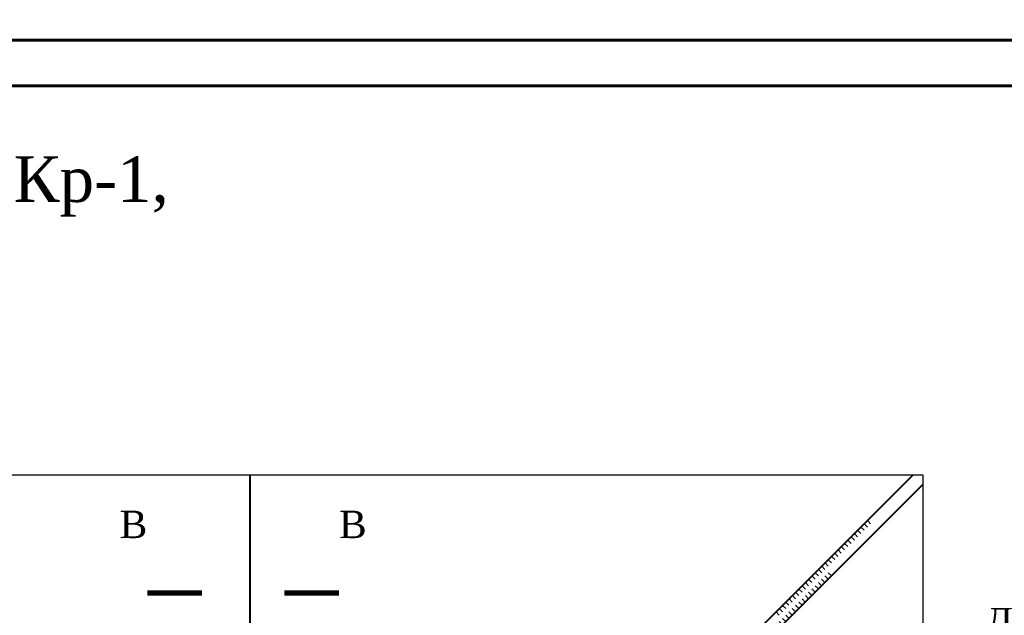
# Model space of a CAD drawing. Header units: millimetres. Extents: x 2063114 to 14983986, y -126020516 to 213791.
# Tile 46 of 256: x 2349149 to 2359920, y -1627299 to -1620778. Entities that reach past the tile are written whole.
import ezdxf
from ezdxf.enums import TextEntityAlignment as Align

# ---------------------------------------------------------------- set-up
doc = ezdxf.new("R2010")
doc.units = ezdxf.units.MM
doc.layers.add('_print', color=6, linetype='Continuous', lineweight=60, plot=False)
doc.layers.add('YQ_DIM', color=3, linetype='Continuous')
doc.layers.add('Надпись', color=7, linetype='Continuous', lineweight=15)
doc.styles.add('TIMES', font='times.ttf')
doc.styles.add('Times New Roman', font='times.ttf')

# ---------------------------------------------------------------- blocks, each defined once
blk = doc.blocks.new('*U1590')
at = {"color": 0, "ltscale": 25}
blk.add_lwpolyline([(-59400, 42000), (0, 42000), (0, 0), (-59400, 0)], close=True, dxfattribs=at)
at = {"color": 0, "lineweight": 60, "ltscale": 25}
blk.add_lwpolyline([(-57400, 41500), (-500, 41500), (-500, 500), (-57400, 500)], close=True, dxfattribs=at)
blk = doc.blocks.new('*U115')
at = {"color": 0, "linetype": 'ByBlock', "lineweight": -2}
for p, q in [((964, 964), (929, 1000)), ((1000, 1000), (965, 1035)), ((857, 857), (822, 892)), ((893, 893), (858, 928)), ((929, 929), (893, 964)), ((750, 750), (715, 785)), ((786, 786), (750, 821)), ((821, 821), (786, 857)), ((643, 643), (608, 678)), ((679, 679), (643, 714)), ((714, 714), (679, 750)), ((536, 536), (500, 571)), ((571, 571), (536, 607)), ((607, 607), (572, 642)), ((429, 429), (393, 464)), ((464, 464), (429, 500)), ((500, 500), (465, 535)), ((321, 321), (286, 357)), ((357, 357), (322, 392)), ((393, 393), (358, 428)), ((214, 214), (179, 250)), ((250, 250), (215, 285)), ((286, 286), (250, 321)), ((107, 107), (72, 142)), ((143, 143), (108, 178)), ((179, 179), (143, 214)), ((0, 0), (-35, 35)), ((36, 36), (0, 71)), ((71, 71), (36, 107))]:
    blk.add_line(p, q, dxfattribs=at)
blk = doc.blocks.new('*U116')
at = {"color": 0, "linetype": 'ByBlock', "lineweight": -2}
for p, q in [((0, 0), (35, -35)), ((-107, -107), (-72, -142)), ((-71, -71), (-36, -107)), ((-36, -36), (0, -71)), ((-214, -214), (-179, -250)), ((-179, -179), (-143, -214)), ((-143, -143), (-108, -178)), ((-321, -321), (-286, -357)), ((-286, -286), (-250, -321)), ((-250, -250), (-215, -285)), ((-429, -429), (-393, -464)), ((-393, -393), (-358, -428)), ((-357, -357), (-322, -392)), ((-536, -536), (-500, -571)), ((-500, -500), (-465, -535)), ((-464, -464), (-429, -500)), ((-643, -643), (-608, -678)), ((-607, -607), (-572, -642)), ((-571, -571), (-536, -607)), ((-750, -750), (-715, -785)), ((-714, -714), (-679, -750)), ((-679, -679), (-643, -714)), ((-857, -857), (-822, -892)), ((-821, -821), (-786, -857)), ((-786, -786), (-750, -821)), ((-964, -964), (-929, -1000)), ((-929, -929), (-893, -964)), ((-893, -893), (-858, -928)), ((-1000, -1000), (-965, -1035))]:
    blk.add_line(p, q, dxfattribs=at)

msp = doc.modelspace()

# ---------------------------------------------------------------- linework, layer by layer
at = {"color": 1, "lineweight": 40}
for p, q in [((2356922.45869, -1627761.3014), (2358922.46101, -1625761.30835)), ((2357028.52959, -1627867.36255), (2359028.52496, -1625867.37644))]:
    msp.add_line(p, q, dxfattribs=at)
at = {"color": 5, "lineweight": 40}
msp.add_lwpolyline([(2351666.02496, -1625761.30835), (2351666.02496, -1627751.30835)], dxfattribs=at)
at = {"linetype": 'ByBlock'}
for points in [[(2351144.13531, -1627053.7315, 60, 60, 0), (2350544.13531, -1627053.7315, 60, 60, 0), (2350744.13531, -1627053.7315, 0, 80, 0), (2350744.13531, -1626653.7315, 0, 0, 0), (2350744.13531, -1626053.7315, 0, 0, 0)], [(2352042.44529, -1627053.7315, 60, 60, 0), (2352642.44529, -1627053.7315, 60, 60, 0), (2352442.44529, -1627053.7315, 0, 80, 0), (2352442.44529, -1626653.7315, 0, 0, 0), (2352442.44529, -1626053.7315, 0, 0, 0)]]:
    msp.add_lwpolyline(points, format="xyseb", dxfattribs=at)
at = {"layer": '_print', "ltscale": 100}
for points in [[(2379792.08613, -1621001.43901), (2320392.08613, -1621001.43901), (2320392.08613, -1579001.43901), (2379792.08613, -1579001.43901)], [(2379792.08613, -1663001.43901), (2320392.08613, -1663001.43901), (2320392.08613, -1621001.43901), (2379792.08613, -1621001.43901)]]:
    msp.add_lwpolyline(points, close=True, dxfattribs=at)
at = {"layer": 'YQ_DIM', "color": 1, "lineweight": 30}
msp.add_lwpolyline([(2346528.52496, -1625761.30835), (2359028.52496, -1625761.30835), (2359028.52496, -1632001.30836), (2358428.52495, -1632001.30836), (2358428.52495, -1627501.30836), (2357228.52495, -1627501.30836), (2357228.52495, -1627761.30835), (2348928.52495, -1627761.30835), (2348928.52495, -1626561.30835), (2347428.52495, -1626561.30835), (2347428.52495, -1627761.30835), (2346528.52496, -1627761.30835), (2346528.52496, -1625761.30835)], dxfattribs=at)

# ---------------------------------------------------------------- block references
for p in [(2379792.08613, -1621001.43901), (2379792.08613, -1663001.43901)]:
    msp.add_blockref('*U1590', p)
at = {"linetype": 'ByBlock'}
for name, p in [('*U116', (2358422.46564, -1626261.3014)), ('*U115', (2357028.52959, -1627867.36255))]:
    msp.add_blockref(name, p, dxfattribs=at)

# ---------------------------------------------------------------- texts
at = {"ltscale": 300, "style": 'Times New Roman'}
msp.add_text('В', height=300, dxfattribs=at).set_placement((2350544.13531, -1626453.7315), align=Align.RIGHT)
msp.add_text('В', height=300, dxfattribs=at).set_placement((2352642.44529, -1626453.7315))
msp.add_text('Деформационный', height=300, rotation=0.000000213, dxfattribs=at).set_placement((2359707.60278, -1627518.35178, 13099.24))
at = {"color": 0, "insert": (2341639.85766, -1616395.96061), "char_height": 300, "width": 17944.4294896, "attachment_point": 1, "style": 'TIMES'}
msp.add_mtext('\\pi-900,l900,t900;1.^IДанный лист см. c л. 40 и чертежами раздела АР.\\P2.^IСварку  вести электродами типа Э-42A (ГОСТ 9467-75*), h шв=6мм по длине касания.\\P3.^IМеталлические конструкции и сварочные швы после изготовления огрунтовать грунтовкой ГФ-021 ГОСТ 25129-82. После монтажа окрасить эмалью ПФ-115 ГОСТ(6465-91) в 2 слоя. ', dxfattribs=at)
at = {"layer": 'Надпись', "lineweight": 15, "insert": (2343209.57343, -1623021.00645), "char_height": 500, "width": 15471.7323615, "attachment_point": 5, "style": 'Times New Roman'}
msp.add_mtext('Схема росположение элементов крыльца Кр-1, Кр-2, Кр-3, Кр-4, отмоски', dxfattribs=at)

doc.saveas('drawing.dxf')
